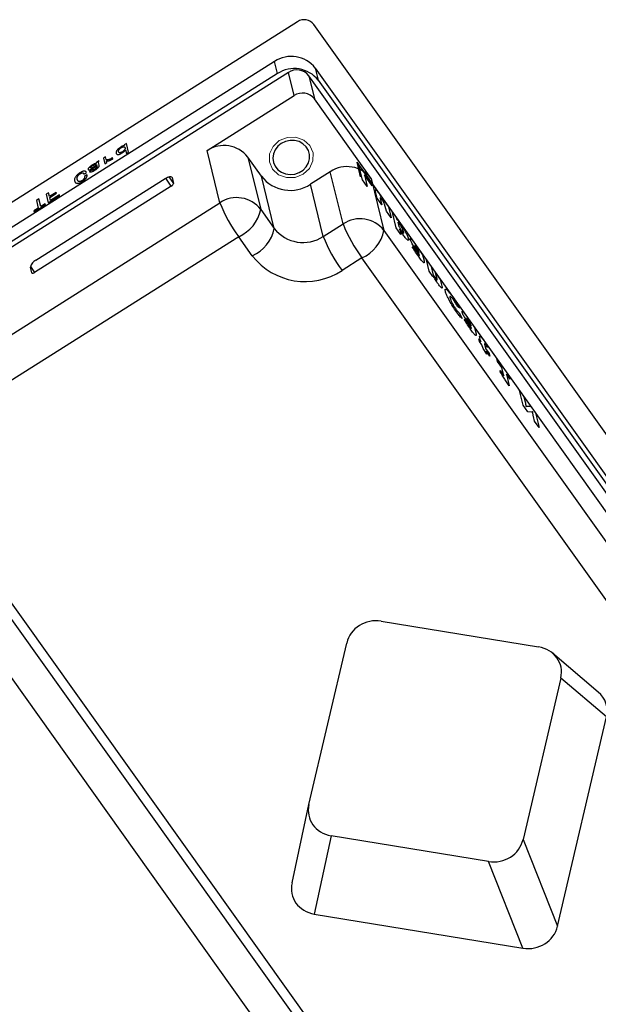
# Model space of a CAD drawing. Header units: millimetres. Extents: x 1648 to 1862, y 2200 to 2497.
# Tile 12 of 20: x 1786 to 1825, y 2345 to 2411. Entities that reach past the tile are written whole.
import ezdxf

# ---------------------------------------------------------------- set-up
doc = ezdxf.new("R2010")
doc.units = ezdxf.units.MM

msp = doc.modelspace()

# ---------------------------------------------------------------- linework, layer by layer
at = {"color": 0, "linetype": 'Continuous', "lineweight": 25}
for p, q in [((1805.1111, 2410.7184), (1756.1979, 2379.8381)), ((1853.3228, 2344.526), (1806.2114, 2410.5386)), ((1803.5576, 2408.0434), (1757.0315, 2378.6701)), ((1803.7599, 2407.2232), (1803.5576, 2408.0434)), ((1806.3083, 2407.5938), (1850.4618, 2345.7258)), ((1806.3083, 2407.5938), (1806.5106, 2406.7736)), ((1803.7599, 2407.2232), (1760.0396, 2379.6213)), ((1804.4925, 2407.3032), (1760.2278, 2379.3575)), ((1804.8777, 2405.7409), (1804.4925, 2407.3032)), ((1850.7057, 2344.2515), (1805.8678, 2407.0784)), ((1805.8678, 2407.0784), (1806.253, 2405.5162)), ((1806.5106, 2406.7736), (1850.6641, 2344.9056)), ((1799.0148, 2402.0395), (1804.8777, 2405.7409)), ((1810.0714, 2400.1658), (1806.253, 2405.5162)), ((1799.8809, 2398.5268), (1799.0148, 2402.0395)), ((1802.6798, 2400.3089), (1801.7655, 2401.59)), ((1801.7655, 2401.59), (1802.6316, 2398.0772)), ((1796.4397, 2400.2686), (1796.7524, 2399.8304)), ((1796.6562, 2400.221), (1796.6235, 2400.2667)), ((1796.6562, 2400.221), (1796.7524, 2399.8304)), ((1803.5458, 2396.7961), (1802.6798, 2400.3089)), ((1807.3207, 2400.6154), (1805.9806, 2399.7694)), ((1808.1868, 2397.1027), (1807.3207, 2400.6154)), ((1796.6042, 2399.6466), (1787.3911, 2393.8301)), ((1787.4787, 2394.6526), (1796.1892, 2400.1519)), ((1796.6042, 2399.6466), (1796.2271, 2400.1749)), ((1806.8467, 2396.2566), (1805.9806, 2399.7694)), ((1810.0714, 2400.1658), (1810.9375, 2396.6531)), ((1779.6121, 2385.7305), (1799.8809, 2398.5268)), ((1802.6316, 2398.0772), (1803.5458, 2396.7961)), ((1806.8467, 2396.2566), (1808.1868, 2397.1027)), ((1801.149, 2396.2385), (1780.8803, 2383.4423)), ((1802.0633, 2394.9575), (1801.149, 2396.2385)), ((1810.9375, 2396.6531), (1847.2271, 2345.8039)), ((1787.1059, 2394.2297), (1787.3911, 2393.8301)), ((1809.4549, 2394.8144), (1808.1149, 2393.9684)), ((1845.359, 2344.5055), (1809.4549, 2394.8144)), ((1787.2043, 2393.8024), (1787.108, 2394.193)), ((1817.5844, 2327.0753), (1781.7166, 2377.3334)), ((1782.1408, 2375.6127), (1817.104, 2326.6223)), ((1817.2154, 2322.5501), (1780.6583, 2373.7741)), ((1810.7582, 2370.3408), (1821.3614, 2368.6078)), ((1805.8818, 2357.987), (1808.4253, 2368.868)), ((1825.3888, 2365.5682), (1822.3086, 2368.1796)), ((1822.8594, 2366.5087), (1820.316, 2355.6278)), ((1825.9397, 2363.8973), (1822.8594, 2366.5087)), ((1822.6417, 2349.7886), (1825.9397, 2363.8973)), ((1804.7455, 2352.7136), (1805.8818, 2357.987)), ((1807.3798, 2355.8879), (1806.2435, 2350.6146)), ((1817.983, 2354.1549), (1807.3798, 2355.8879)), ((1820.316, 2355.6278), (1822.6417, 2349.7886)), ((1820.3087, 2348.3157), (1817.983, 2354.1549)), ((1806.2435, 2350.6146), (1820.3087, 2348.3157))]:
    msp.add_line(p, q, dxfattribs=at)
at = {"color": 0, "linetype": 'Continuous'}
for q in [(1826.3092, 2377.1369), (1809.3403, 2400.2747)]:
    msp.add_line((1809.0996, 2401.2511), q, dxfattribs=at)
at = {"color": 0, "linetype": 'Continuous', "lineweight": 18, "flags": 128}
msp.add_lwpolyline([(1803.4335, 2400.7848), (1803.2205, 2401.2777), (1803.2311, 2401.8164), (1803.4638, 2402.3187), (1803.8832, 2402.7083), (1804.4254, 2402.9258), (1805.0078, 2402.9381), (1805.5419, 2402.7433), (1805.9462, 2402.3711), (1806.1593, 2401.8782), (1806.1487, 2401.3395), (1805.916, 2400.8372), (1805.4966, 2400.4476), (1804.9544, 2400.2301), (1804.3719, 2400.2178), (1803.8379, 2400.4126), (1803.4335, 2400.7848)], dxfattribs=at)
at = {"color": 0, "linetype": 'Continuous', "flags": 128}
for points in [[(1793.5836, 2402.5183), (1793.4366, 2402.4255), (1793.4366, 2402.4255), (1793.4493, 2402.3741), (1793.4493, 2402.3741), (1793.4229, 2402.374), (1793.3949, 2402.3704), (1793.366, 2402.3639), (1793.3355, 2402.3537), (1793.3033, 2402.3403), (1793.2687, 2402.3235), (1793.2316, 2402.303), (1793.1925, 2402.2793), (1793.1925, 2402.2793), (1793.1568, 2402.2559), (1793.1225, 2402.2316), (1793.0903, 2402.2067), (1793.0595, 2402.181), (1793.0308, 2402.1547), (1793.0037, 2402.1279), (1792.9785, 2402.1003), (1792.9549, 2402.072), (1792.934, 2402.0435), (1792.9169, 2402.0157), (1792.9033, 2401.9882), (1792.893, 2401.961), (1792.8866, 2401.9346), (1792.8839, 2401.9086), (1792.8845, 2401.8831), (1792.8888, 2401.8579), (1792.8888, 2401.8579), (1792.8964, 2401.8349), (1792.9069, 2401.8154), (1792.92, 2401.7993), (1792.936, 2401.7867), (1792.9551, 2401.7779), (1792.9769, 2401.7725), (1793.0013, 2401.7704), (1793.0289, 2401.7721), (1793.0582, 2401.7768), (1793.0885, 2401.7839), (1793.1199, 2401.7934), (1793.1521, 2401.8054), (1793.1856, 2401.8201), (1793.2198, 2401.837), (1793.2552, 2401.8565), (1793.2913, 2401.8785), (1793.2913, 2401.8785), (1793.33, 2401.904), (1793.3658, 2401.9299), (1793.398, 2401.9559), (1793.4271, 2401.9821), (1793.4535, 2402.0087), (1793.4773, 2402.0359), (1793.4993, 2402.0643), (1793.5186, 2402.0932), (1793.5186, 2402.0932), (1793.5811, 2401.8397), (1793.5811, 2401.8397), (1793.728, 2401.9324), (1793.728, 2401.9324), (1793.5836, 2402.5183)], [(1793.4839, 2402.2337), (1793.4868, 2402.2171), (1793.4877, 2402.2004), (1793.4863, 2402.1832), (1793.4828, 2402.1656), (1793.4771, 2402.1477), (1793.4691, 2402.1293), (1793.4592, 2402.1107), (1793.447, 2402.0915), (1793.4331, 2402.0725), (1793.4181, 2402.0543), (1793.402, 2402.0366), (1793.3848, 2402.0196), (1793.3668, 2402.0035), (1793.3474, 2401.9879), (1793.3271, 2401.9731), (1793.3055, 2401.9587), (1793.3055, 2401.9587), (1793.2787, 2401.9425), (1793.2532, 2401.9285), (1793.2294, 2401.9168), (1793.2069, 2401.9073), (1793.1857, 2401.9), (1793.1661, 2401.8952), (1793.1479, 2401.8925), (1793.131, 2401.8921), (1793.1155, 2401.8937), (1793.1018, 2401.8974), (1793.0894, 2401.9029), (1793.0787, 2401.9105), (1793.0694, 2401.9201), (1793.0616, 2401.9314), (1793.0552, 2401.9446), (1793.0505, 2401.96), (1793.0505, 2401.96), (1793.0474, 2401.9764), (1793.0464, 2401.9929), (1793.0473, 2402.0098), (1793.0501, 2402.0266), (1793.0547, 2402.0436), (1793.0614, 2402.0609), (1793.0701, 2402.0782), (1793.0808, 2402.096), (1793.0934, 2402.1136), (1793.1079, 2402.1313), (1793.1244, 2402.1487), (1793.143, 2402.1664), (1793.1635, 2402.1839), (1793.186, 2402.2013), (1793.2106, 2402.2188), (1793.2371, 2402.2362), (1793.2371, 2402.2362), (1793.259, 2402.2494), (1793.2801, 2402.2607), (1793.3009, 2402.2706), (1793.3209, 2402.2787), (1793.3407, 2402.2853), (1793.3599, 2402.2904), (1793.3786, 2402.2937), (1793.3967, 2402.2954), (1793.4137, 2402.2952), (1793.4288, 2402.2928), (1793.4425, 2402.2884), (1793.4542, 2402.2817), (1793.4642, 2402.273), (1793.4726, 2402.262), (1793.4789, 2402.2488), (1793.4839, 2402.2337)], [(1792.6474, 2401.563), (1792.6136, 2401.5394), (1792.5811, 2401.5181), (1792.5494, 2401.4987), (1792.5188, 2401.4814), (1792.4895, 2401.4662), (1792.4613, 2401.4532), (1792.4338, 2401.4422), (1792.4076, 2401.4335), (1792.3823, 2401.4267), (1792.3574, 2401.4217), (1792.3333, 2401.4187), (1792.3097, 2401.4175), (1792.2865, 2401.4183), (1792.2641, 2401.4212), (1792.2422, 2401.4258), (1792.2211, 2401.4324), (1792.2211, 2401.4324), (1792.173, 2401.6277), (1792.173, 2401.6277), (1792.026, 2401.5349), (1792.026, 2401.5349), (1792.1206, 2401.1512), (1792.1206, 2401.1512), (1792.2676, 2401.244), (1792.2676, 2401.244), (1792.2431, 2401.3434), (1792.2431, 2401.3434), (1792.2635, 2401.341), (1792.2845, 2401.3399), (1792.3064, 2401.3405), (1792.3291, 2401.3427), (1792.3527, 2401.3466), (1792.3771, 2401.3519), (1792.4024, 2401.3589), (1792.4283, 2401.3674), (1792.4552, 2401.3772), (1792.4828, 2401.3887), (1792.5111, 2401.4014), (1792.5403, 2401.4158), (1792.5707, 2401.4317), (1792.6016, 2401.4489), (1792.6332, 2401.4674), (1792.666, 2401.4876), (1792.666, 2401.4876), (1792.6474, 2401.563)], [(1791.7395, 2401.354), (1791.5632, 2401.2427), (1791.5632, 2401.2427), (1791.5524, 2401.2265), (1791.5458, 2401.21), (1791.5436, 2401.1933), (1791.5456, 2401.1762), (1791.5456, 2401.1762), (1791.5152, 2401.1718), (1791.4828, 2401.1643), (1791.4478, 2401.1531), (1791.4106, 2401.1385), (1791.3718, 2401.1209), (1791.3327, 2401.1012), (1791.2931, 2401.0791), (1791.2529, 2401.0548), (1791.2529, 2401.0548), (1791.2242, 2401.0362), (1791.1967, 2401.0173), (1791.1708, 2400.9986), (1791.1463, 2400.9795), (1791.123, 2400.9604), (1791.1011, 2400.941), (1791.0804, 2400.9217), (1791.0613, 2400.9021), (1791.044, 2400.8829), (1791.0297, 2400.8646), (1791.018, 2400.847), (1791.0088, 2400.8304), (1791.0027, 2400.8147), (1790.9991, 2400.7998), (1790.9982, 2400.7856), (1790.9999, 2400.7723), (1790.9999, 2400.7723), (1791.0041, 2400.7604), (1791.0105, 2400.7509), (1791.019, 2400.7432), (1791.0296, 2400.7375), (1791.0423, 2400.7341), (1791.0574, 2400.7329), (1791.0745, 2400.7336), (1791.0936, 2400.7365), (1791.115, 2400.7415), (1791.139, 2400.7488), (1791.165, 2400.7582), (1791.1936, 2400.7698), (1791.2247, 2400.784), (1791.2578, 2400.8001), (1791.2935, 2400.8185), (1791.3315, 2400.8391), (1791.3315, 2400.8391), (1791.3822, 2400.8669), (1791.4298, 2400.8922), (1791.4744, 2400.9153), (1791.5159, 2400.9357), (1791.5345, 2400.9444), (1791.551, 2400.9515), (1791.5648, 2400.9567), (1791.5766, 2400.9601), (1791.5858, 2400.962), (1791.5928, 2400.962), (1791.5975, 2400.9605), (1791.5997, 2400.957), (1791.5997, 2400.957), (1791.6, 2400.9453), (1791.5966, 2400.9312), (1791.5888, 2400.9144), (1791.5769, 2400.8951), (1791.5685, 2400.8842), (1791.5576, 2400.8725), (1791.5443, 2400.86), (1791.5282, 2400.8464), (1791.5097, 2400.8322), (1791.4886, 2400.817), (1791.4648, 2400.801), (1791.4385, 2400.784), (1791.4385, 2400.784), (1791.3972, 2400.759), (1791.3614, 2400.7397), (1791.3311, 2400.7262), (1791.3063, 2400.7184), (1791.2854, 2400.7149), (1791.2677, 2400.7153), (1791.2527, 2400.719), (1791.2405, 2400.7262), (1791.2405, 2400.7262), (1791.0789, 2400.6242), (1791.0789, 2400.6242), (1791.0871, 2400.614), (1791.0975, 2400.6059), (1791.11, 2400.6), (1791.125, 2400.5964), (1791.142, 2400.595), (1791.1616, 2400.5959), (1791.1832, 2400.599), (1791.2071, 2400.6042), (1791.2326, 2400.6116), (1791.2598, 2400.6211), (1791.2884, 2400.6326), (1791.3187, 2400.6464), (1791.3503, 2400.6623), (1791.3833, 2400.6802), (1791.4177, 2400.7001), (1791.4537, 2400.7223), (1791.4537, 2400.7223), (1791.4928, 2400.7475), (1791.5289, 2400.7722), (1791.5625, 2400.7965), (1791.5931, 2400.8201), (1791.6208, 2400.8432), (1791.646, 2400.866), (1791.6682, 2400.8881), (1791.6877, 2400.9096), (1791.7046, 2400.9307), (1791.7185, 2400.9507), (1791.7297, 2400.9703), (1791.7383, 2400.989), (1791.7439, 2401.007), (1791.7469, 2401.0241), (1791.7472, 2401.0407), (1791.7449, 2401.0566), (1791.7449, 2401.0566), (1791.6985, 2401.245), (1791.6985, 2401.245), (1791.6968, 2401.2555), (1791.6971, 2401.2669), (1791.6995, 2401.2791), (1791.7039, 2401.292), (1791.7179, 2401.3206), (1791.7395, 2401.354)], [(1791.565, 2401.0974), (1791.5819, 2401.0289), (1791.5819, 2401.0289), (1791.5371, 2401.0081), (1791.4946, 2400.9877), (1791.4703, 2400.9754), (1791.4388, 2400.9588), (1791.4008, 2400.9384), (1791.3556, 2400.9137), (1791.3556, 2400.9137), (1791.3287, 2400.899), (1791.3043, 2400.886), (1791.2821, 2400.875), (1791.2624, 2400.8657), (1791.245, 2400.8584), (1791.2297, 2400.8529), (1791.2171, 2400.8493), (1791.2066, 2400.8473), (1791.1899, 2400.8472), (1791.1769, 2400.8503), (1791.1682, 2400.8573), (1791.1632, 2400.8675), (1791.1632, 2400.8675), (1791.163, 2400.8788), (1791.1666, 2400.8919), (1791.1751, 2400.9073), (1791.1875, 2400.9245), (1791.2044, 2400.9429), (1791.2258, 2400.962), (1791.252, 2400.9818), (1791.2828, 2401.0024), (1791.2828, 2401.0024), (1791.3168, 2401.0227), (1791.3527, 2401.0415), (1791.3908, 2401.0594), (1791.4304, 2401.0758), (1791.4693, 2401.0889), (1791.5048, 2401.0969), (1791.5365, 2401.0996), (1791.565, 2401.0974)], [(1809.2523, 2401.0366), (1810.0954, 2399.8553), (1810.0954, 2399.8553), (1810.1433, 2399.6612), (1810.1433, 2399.6612), (1809.6179, 2400.3974), (1809.6179, 2400.3974), (1809.8108, 2399.615), (1809.8108, 2399.615), (1809.4931, 2400.0602), (1809.4931, 2400.0602), (1809.2523, 2401.0366)], [(1790.8859, 2400.5459), (1790.8746, 2400.575), (1790.8609, 2400.6), (1790.8446, 2400.6204), (1790.8253, 2400.6362), (1790.8038, 2400.6481), (1790.7794, 2400.6554), (1790.7523, 2400.6582), (1790.7227, 2400.6567), (1790.6913, 2400.6517), (1790.6589, 2400.6441), (1790.6255, 2400.6339), (1790.5912, 2400.6212), (1790.556, 2400.6059), (1790.5199, 2400.588), (1790.4828, 2400.5675), (1790.4447, 2400.5445), (1790.4447, 2400.5445), (1790.4017, 2400.5162), (1790.3609, 2400.4868), (1790.3222, 2400.4563), (1790.2853, 2400.4246), (1790.2509, 2400.3921), (1790.2183, 2400.3582), (1790.1882, 2400.3235), (1790.16, 2400.2876), (1790.135, 2400.2511), (1790.1147, 2400.2147), (1790.0989, 2400.1781), (1790.0878, 2400.1415), (1790.0811, 2400.105), (1790.0788, 2400.0682), (1790.081, 2400.0313), (1790.0879, 2399.9946), (1790.0879, 2399.9946), (1790.0994, 2399.9568), (1790.1141, 2399.924), (1790.132, 2399.8962), (1790.1527, 2399.8732), (1790.1769, 2399.8553), (1790.2043, 2399.8424), (1790.2346, 2399.8343), (1790.2684, 2399.8314), (1790.3042, 2399.8326), (1790.3419, 2399.8379), (1790.3809, 2399.847), (1790.4214, 2399.8597), (1790.4638, 2399.8765), (1790.5075, 2399.897), (1790.5531, 2399.9215), (1790.5999, 2399.9496), (1790.5999, 2399.9496), (1790.6391, 2399.9754), (1790.6763, 2400.002), (1790.7114, 2400.0293), (1790.7442, 2400.057), (1790.7751, 2400.0858), (1790.8035, 2400.115), (1790.83, 2400.145), (1790.8542, 2400.1756), (1790.8753, 2400.2061), (1790.8926, 2400.2357), (1790.9059, 2400.2647), (1790.9153, 2400.2928), (1790.9208, 2400.3202), (1790.9224, 2400.3467), (1790.9202, 2400.3724), (1790.914, 2400.3974), (1790.914, 2400.3974), (1790.7524, 2400.2954), (1790.7524, 2400.2954), (1790.7561, 2400.2766), (1790.7578, 2400.258), (1790.7577, 2400.2395), (1790.7559, 2400.2213), (1790.7518, 2400.2032), (1790.7462, 2400.1853), (1790.7383, 2400.1674), (1790.7288, 2400.1498), (1790.7174, 2400.1324), (1790.7041, 2400.1151), (1790.6888, 2400.098), (1790.6716, 2400.081), (1790.6525, 2400.0642), (1790.6314, 2400.0476), (1790.6087, 2400.0312), (1790.5838, 2400.0147), (1790.5838, 2400.0147), (1790.5551, 2399.9976), (1790.5272, 2399.9831), (1790.5005, 2399.9714), (1790.4748, 2399.9622), (1790.4502, 2399.9559), (1790.4266, 2399.9523), (1790.4042, 2399.9513), (1790.3827, 2399.9531), (1790.3626, 2399.9582), (1790.3441, 2399.9669), (1790.3269, 2399.9793), (1790.3115, 2399.9957), (1790.2977, 2400.0159), (1790.2855, 2400.0398), (1790.2749, 2400.0675), (1790.2659, 2400.0991), (1790.2659, 2400.0991), (1790.2597, 2400.1294), (1790.2562, 2400.1589), (1790.2554, 2400.1873), (1790.2574, 2400.215), (1790.2622, 2400.2416), (1790.2699, 2400.2676), (1790.2802, 2400.2924), (1790.2931, 2400.3163), (1790.3082, 2400.3393), (1790.3251, 2400.3615), (1790.3437, 2400.3831), (1790.3637, 2400.4038), (1790.3855, 2400.4239), (1790.409, 2400.4433), (1790.434, 2400.4617), (1790.4608, 2400.4795), (1790.4608, 2400.4795), (1790.4808, 2400.4915), (1790.5008, 2400.5021), (1790.5205, 2400.5113), (1790.54, 2400.5191), (1790.5595, 2400.5255), (1790.5787, 2400.5306), (1790.5976, 2400.534), (1790.6166, 2400.5363), (1790.6346, 2400.5361), (1790.6509, 2400.5323), (1790.6658, 2400.5253), (1790.6791, 2400.5148), (1790.691, 2400.5012), (1790.7012, 2400.4839), (1790.7098, 2400.4632), (1790.7169, 2400.4392), (1790.7169, 2400.4392), (1790.8859, 2400.5459)], [(1789.0613, 2399.0614), (1788.4589, 2398.6811), (1788.4589, 2398.6811), (1788.4116, 2398.873), (1788.4116, 2398.873), (1788.8671, 2399.1605), (1788.8671, 2399.1605), (1788.851, 2399.2256), (1788.851, 2399.2256), (1788.3955, 2398.938), (1788.3955, 2398.938), (1788.3305, 2399.2018), (1788.3305, 2399.2018), (1788.1615, 2399.0952), (1788.1615, 2399.0952), (1788.306, 2398.5093), (1788.306, 2398.5093), (1789.0774, 2398.9964), (1789.0774, 2398.9964), (1789.0613, 2399.0615)], [(1810.6091, 2399.1427), (1810.6628, 2399.066), (1810.7138, 2398.9904), (1810.7622, 2398.9158), (1810.8078, 2398.8425), (1810.8514, 2398.7697), (1810.8939, 2398.6963), (1810.935, 2398.6231), (1810.9749, 2398.5495), (1810.9749, 2398.5495), (1810.9822, 2398.5392), (1810.9822, 2398.5392), (1810.9777, 2398.6191), (1810.9777, 2398.6191), (1811.2365, 2398.2564), (1811.2365, 2398.2564), (1811.42, 2397.5123), (1811.42, 2397.5123), (1811.1022, 2397.9575), (1811.1022, 2397.9575), (1810.9846, 2398.4345), (1810.9846, 2398.4345), (1810.959, 2398.4826), (1810.9346, 2398.527), (1810.9106, 2398.5691), (1810.8874, 2398.6083), (1810.8639, 2398.6462), (1810.8392, 2398.6842), (1810.8134, 2398.7224), (1810.7862, 2398.7611), (1810.7862, 2398.7611), (1810.7567, 2398.8016), (1810.7321, 2398.833), (1810.7126, 2398.8548), (1810.6983, 2398.8669), (1810.6931, 2398.869), (1810.6891, 2398.8687), (1810.6864, 2398.8656), (1810.6852, 2398.8592), (1810.6851, 2398.8505), (1810.6864, 2398.8389), (1810.6892, 2398.8243), (1810.6931, 2398.8071), (1810.6931, 2398.8071), (1810.7971, 2398.385), (1810.7971, 2398.385), (1810.4794, 2398.8302), (1810.4794, 2398.8302), (1810.3684, 2399.2803), (1810.3684, 2399.2803), (1810.3607, 2399.3136), (1810.3562, 2399.3411), (1810.3545, 2399.3636), (1810.3555, 2399.381), (1810.3594, 2399.393), (1810.3664, 2399.3996), (1810.376, 2399.4013), (1810.3886, 2399.3974), (1810.4042, 2399.3882), (1810.4232, 2399.3723), (1810.4458, 2399.35), (1810.4716, 2399.3213), (1810.5009, 2399.2862), (1810.5335, 2399.245), (1810.5696, 2399.1971), (1810.6091, 2399.1428), (1810.6091, 2399.1428), (1810.6091, 2399.1427)], [(1788.0989, 2398.4538), (1787.805, 2398.2683), (1787.805, 2398.2683), (1787.6766, 2398.789), (1787.6766, 2398.789), (1787.5076, 2398.6823), (1787.5076, 2398.6823), (1787.636, 2398.1616), (1787.636, 2398.1616), (1787.3421, 2397.9761), (1787.3421, 2397.9761), (1787.3582, 2397.911), (1787.3582, 2397.911), (1788.1149, 2398.3887), (1788.1149, 2398.3887), (1788.0989, 2398.4538)], [(1812.0579, 2397.1131), (1812.0996, 2397.0533), (1812.1412, 2396.9918), (1812.1822, 2396.9289), (1812.2224, 2396.8649), (1812.2618, 2396.7999), (1812.3007, 2396.7336), (1812.3388, 2396.6662), (1812.3764, 2396.5975), (1812.4121, 2396.5294), (1812.4448, 2396.4639), (1812.4745, 2396.4008), (1812.5012, 2396.34), (1812.5249, 2396.2818), (1812.5456, 2396.2258), (1812.5635, 2396.1719), (1812.5781, 2396.1208), (1812.5781, 2396.1208), (1812.5862, 2396.0827), (1812.5905, 2396.0511), (1812.5911, 2396.0263), (1812.588, 2396.0081), (1812.5813, 2395.9965), (1812.5708, 2395.9915), (1812.5563, 2395.9937), (1812.5384, 2396.0022), (1812.5169, 2396.0174), (1812.492, 2396.0392), (1812.4642, 2396.0672), (1812.4331, 2396.1017), (1812.3987, 2396.1428), (1812.3612, 2396.19), (1812.3206, 2396.2436), (1812.2766, 2396.304), (1812.2766, 2396.304), (1812.24, 2396.3562), (1812.2033, 2396.4101), (1812.166, 2396.4666), (1812.1286, 2396.5247), (1812.0917, 2396.5837), (1812.0556, 2396.6428), (1812.0203, 2396.7021), (1811.9859, 2396.7615), (1811.9859, 2396.7615), (1812.0199, 2396.6429), (1812.0199, 2396.6429), (1812.0824, 2396.3894), (1812.0824, 2396.3894), (1811.7647, 2396.8346), (1811.7647, 2396.8346), (1811.5079, 2397.8761), (1811.5079, 2397.8761), (1811.7574, 2397.5265), (1811.7574, 2397.5265), (1811.8041, 2397.4038), (1811.8041, 2397.4038), (1811.8113, 2397.3938), (1811.8113, 2397.3938), (1811.837, 2397.373), (1811.8644, 2397.3477), (1811.8936, 2397.3179), (1811.9243, 2397.284), (1811.9564, 2397.2462), (1811.9895, 2397.2048), (1812.023, 2397.161), (1812.0576, 2397.1135), (1812.0576, 2397.1135), (1812.0579, 2397.1131)], [(1812.0276, 2397.0293), (1811.989, 2397.0825), (1811.952, 2397.1294), (1811.9156, 2397.1715), (1811.8807, 2397.2075), (1811.8807, 2397.2075), (1811.9521, 2396.9181), (1811.9521, 2396.9181), (1811.9767, 2396.8739), (1812.0007, 2396.832), (1812.0238, 2396.7927), (1812.0461, 2396.7558), (1812.0683, 2396.7203), (1812.0907, 2396.6859), (1812.113, 2396.6528), (1812.1356, 2396.6207), (1812.1356, 2396.6207), (1812.1562, 2396.5922), (1812.1754, 2396.5665), (1812.1927, 2396.5445), (1812.208, 2396.5264), (1812.222, 2396.5112), (1812.2339, 2396.4996), (1812.2445, 2396.4911), (1812.253, 2396.4864), (1812.2599, 2396.485), (1812.2649, 2396.4871), (1812.2684, 2396.4925), (1812.27, 2396.5014), (1812.2698, 2396.5138), (1812.2681, 2396.5294), (1812.2646, 2396.5484), (1812.2591, 2396.5712), (1812.2591, 2396.5712), (1812.2513, 2396.5994), (1812.2427, 2396.6273), (1812.2327, 2396.6561), (1812.2218, 2396.6849), (1812.2098, 2396.7139), (1812.1968, 2396.7432), (1812.1826, 2396.7729), (1812.1673, 2396.8028), (1812.1513, 2396.8325), (1812.1347, 2396.8622), (1812.118, 2396.891), (1812.1008, 2396.9194), (1812.083, 2396.9478), (1812.065, 2396.9752), (1812.0464, 2397.0027), (1812.0275, 2397.0295), (1812.0275, 2397.0295), (1812.0276, 2397.0293)], [(1812.9504, 2395.8629), (1812.9935, 2395.8013), (1813.0357, 2395.7388), (1813.0774, 2395.6752), (1813.118, 2395.611), (1813.158, 2395.546), (1813.1971, 2395.4808), (1813.2357, 2395.4151), (1813.2732, 2395.3494), (1813.2732, 2395.3494), (1813.2806, 2395.339), (1813.2806, 2395.339), (1813.2837, 2395.3878), (1813.2837, 2395.3878), (1813.5425, 2395.0252), (1813.5425, 2395.0252), (1813.6463, 2394.6043), (1813.6463, 2394.6043), (1813.6544, 2394.5657), (1813.6587, 2394.5343), (1813.6592, 2394.51), (1813.6559, 2394.493), (1813.6484, 2394.4836), (1813.6367, 2394.4819), (1813.6212, 2394.4875), (1813.6017, 2394.5005), (1813.5782, 2394.5209), (1813.5513, 2394.5477), (1813.5208, 2394.5811), (1813.4868, 2394.6213), (1813.4493, 2394.6681), (1813.408, 2394.7219), (1813.3634, 2394.782), (1813.315, 2394.8491), (1813.315, 2394.8491), (1813.254, 2394.9357), (1813.1936, 2395.0236), (1813.1343, 2395.1122), (1813.0757, 2395.2016), (1813.0181, 2395.2914), (1812.961, 2395.3821), (1812.9046, 2395.4732), (1812.849, 2395.5648), (1812.849, 2395.5648), (1812.9223, 2395.5608), (1812.9223, 2395.5608), (1812.9625, 2395.4948), (1813.0018, 2395.4311), (1813.0392, 2395.3716), (1813.0756, 2395.3145), (1813.1105, 2395.261), (1813.1444, 2395.21), (1813.1765, 2395.1631), (1813.2076, 2395.1186), (1813.2076, 2395.1186), (1813.2442, 2395.0684), (1813.2749, 2395.0284), (1813.2996, 2394.999), (1813.3182, 2394.98), (1813.3314, 2394.9703), (1813.34, 2394.9689), (1813.3438, 2394.9758), (1813.3428, 2394.9913), (1813.3428, 2394.9913), (1813.2683, 2395.0999), (1813.1988, 2395.2022), (1813.1342, 2395.2987), (1813.0743, 2395.3896), (1813.0191, 2395.4748), (1812.969, 2395.5535), (1812.9235, 2395.6268), (1812.8828, 2395.6943), (1812.8464, 2395.7566), (1812.8142, 2395.8142), (1812.786, 2395.8671), (1812.7616, 2395.9158), (1812.741, 2395.9601), (1812.7245, 2395.9997), (1812.7119, 2396.0349), (1812.7033, 2396.0656), (1812.7033, 2396.0656), (1812.6994, 2396.0855), (1812.6981, 2396.1012), (1812.6994, 2396.1128), (1812.7035, 2396.1199), (1812.7102, 2396.1228), (1812.7195, 2396.1216), (1812.7313, 2396.1161), (1812.746, 2396.1062), (1812.7631, 2396.092), (1812.7825, 2396.0733), (1812.8045, 2396.0497), (1812.8288, 2396.0217), (1812.8557, 2395.9887), (1812.8849, 2395.9513), (1812.9163, 2395.9096), (1812.9504, 2395.8629)], [(1813.1079, 2395.5232), (1813.0836, 2395.5567), (1813.0624, 2395.5844), (1813.0444, 2395.6065), (1813.0295, 2395.6228), (1813.0186, 2395.6325), (1813.0117, 2395.6351), (1813.0091, 2395.6304), (1813.0106, 2395.6186), (1813.0106, 2395.6186), (1813.0135, 2395.6083), (1813.0181, 2395.5958), (1813.0246, 2395.581), (1813.033, 2395.5635), (1813.0434, 2395.5435), (1813.0557, 2395.5211), (1813.0699, 2395.4962), (1813.0859, 2395.4688), (1813.1045, 2395.4382), (1813.1256, 2395.4044), (1813.1494, 2395.367), (1813.1761, 2395.3258), (1813.2053, 2395.2816), (1813.2372, 2395.2337), (1813.272, 2395.1822), (1813.3092, 2395.1275), (1813.3092, 2395.1275), (1813.2808, 2395.2433), (1813.2808, 2395.2433), (1813.2597, 2395.2813), (1813.2391, 2395.3174), (1813.2183, 2395.3532), (1813.1978, 2395.3872), (1813.1767, 2395.4211), (1813.1548, 2395.4548), (1813.1317, 2395.4892), (1813.1078, 2395.5233), (1813.1078, 2395.5233), (1813.1079, 2395.5232)], [(1813.7971, 2394.6684), (1814.1149, 2394.2232), (1814.1149, 2394.2232), (1814.2347, 2393.7372), (1814.2347, 2393.7372), (1814.2615, 2393.69), (1814.2871, 2393.6455), (1814.3114, 2393.6042), (1814.3345, 2393.5657), (1814.3576, 2393.5286), (1814.382, 2393.491), (1814.4072, 2393.4535), (1814.4335, 2393.4161), (1814.4335, 2393.4161), (1814.4624, 2393.3763), (1814.4862, 2393.3463), (1814.5051, 2393.3254), (1814.5191, 2393.3139), (1814.5243, 2393.3117), (1814.5281, 2393.3124), (1814.5305, 2393.3161), (1814.5317, 2393.3223), (1814.5318, 2393.3308), (1814.5302, 2393.3428), (1814.5276, 2393.3572), (1814.5237, 2393.3742), (1814.5237, 2393.3742), (1814.4199, 2393.7958), (1814.4199, 2393.7958), (1814.7377, 2393.3506), (1814.7377, 2393.3506), (1814.8487, 2392.9004), (1814.8487, 2392.9004), (1814.8558, 2392.868), (1814.8606, 2392.84), (1814.8624, 2392.8175), (1814.8613, 2392.8003), (1814.8573, 2392.7883), (1814.8504, 2392.7817), (1814.8408, 2392.78), (1814.8282, 2392.7838), (1814.8126, 2392.7931), (1814.7936, 2392.8089), (1814.771, 2392.8313), (1814.7452, 2392.8598), (1814.7159, 2392.895), (1814.6833, 2392.9363), (1814.6472, 2392.9842), (1814.6077, 2393.0385), (1814.6077, 2393.0385), (1814.5555, 2393.1134), (1814.5052, 2393.1881), (1814.4569, 2393.2625), (1814.4105, 2393.3369), (1814.366, 2393.4105), (1814.3237, 2393.4823), (1814.2828, 2393.5534), (1814.244, 2393.6228), (1814.244, 2393.6228), (1814.237, 2393.6324), (1814.237, 2393.6324), (1814.2409, 2393.5596), (1814.2409, 2393.5596), (1813.9806, 2393.9243), (1813.9806, 2393.9243), (1813.7971, 2394.6684)], [(1815.5753, 2392.1841), (1815.6413, 2392.0901), (1815.7053, 2391.9959), (1815.7679, 2391.9008), (1815.8283, 2391.8057), (1815.8873, 2391.7097), (1815.9442, 2391.6136), (1815.9996, 2391.5165), (1816.053, 2391.4195), (1816.053, 2391.4195), (1815.9178, 2391.5141), (1815.9178, 2391.5141), (1815.8884, 2391.5671), (1815.8573, 2391.6211), (1815.8243, 2391.6769), (1815.7898, 2391.7337), (1815.7537, 2391.7912), (1815.7166, 2391.8482), (1815.6781, 2391.9053), (1815.6382, 2391.9625), (1815.6382, 2391.9625), (1815.6032, 2392.0106), (1815.5708, 2392.0536), (1815.5407, 2392.0917), (1815.5134, 2392.1243), (1815.4885, 2392.1522), (1815.466, 2392.1749), (1815.4459, 2392.1928), (1815.4286, 2392.2052), (1815.4138, 2392.2126), (1815.4022, 2392.2142), (1815.3938, 2392.21), (1815.3882, 2392.2006), (1815.386, 2392.1853), (1815.3867, 2392.1643), (1815.3902, 2392.1381), (1815.3971, 2392.1059), (1815.3971, 2392.1059), (1815.4075, 2392.0692), (1815.4204, 2392.0303), (1815.4354, 2391.9896), (1815.4525, 2391.9473), (1815.4721, 2391.9029), (1815.4938, 2391.8567), (1815.5177, 2391.8088), (1815.5437, 2391.7593), (1815.5712, 2391.7089), (1815.5998, 2391.6586), (1815.6291, 2391.6089), (1815.6592, 2391.5597), (1815.6899, 2391.5109), (1815.7217, 2391.4624), (1815.7542, 2391.4144), (1815.7874, 2391.367), (1815.7874, 2391.367), (1815.8218, 2391.3197), (1815.8539, 2391.2773), (1815.8834, 2391.2401), (1815.9104, 2391.2081), (1815.9356, 2391.18), (1815.9596, 2391.1544), (1815.9825, 2391.1315), (1816.0039, 2391.1118), (1816.0039, 2391.1118), (1816.2114, 2390.7239), (1816.2114, 2390.7239), (1816.1806, 2390.7502), (1816.1449, 2390.7848), (1816.1048, 2390.8267), (1816.0596, 2390.8773), (1816.0097, 2390.9366), (1815.9553, 2391.0049), (1815.8961, 2391.0831), (1815.8322, 2391.1707), (1815.8322, 2391.1707), (1815.7669, 2391.2639), (1815.7034, 2391.3572), (1815.6414, 2391.451), (1815.5809, 2391.5453), (1815.5221, 2391.6401), (1815.4652, 2391.7349), (1815.4096, 2391.8304), (1815.3557, 2391.9262), (1815.3048, 2392.0203), (1815.2586, 2392.1099), (1815.2171, 2392.195), (1815.18, 2392.2761), (1815.1474, 2392.3534), (1815.1195, 2392.426), (1815.0961, 2392.4946), (1815.0773, 2392.5589), (1815.0773, 2392.5589), (1815.067, 2392.6117), (1815.0632, 2392.653), (1815.0653, 2392.6838), (1815.0737, 2392.7031), (1815.0881, 2392.7119), (1815.1087, 2392.7094), (1815.1356, 2392.6958), (1815.1685, 2392.6715), (1815.2062, 2392.6379), (1815.2477, 2392.5965), (1815.2932, 2392.5469), (1815.3422, 2392.4899), (1815.3948, 2392.4253), (1815.4512, 2392.3527), (1815.5113, 2392.2724), (1815.5752, 2392.1842), (1815.5752, 2392.1842), (1815.5753, 2392.184)], [(1816.4516, 2390.957), (1816.4946, 2390.8954), (1816.5369, 2390.833), (1816.5786, 2390.7693), (1816.6192, 2390.7052), (1816.6591, 2390.6402), (1816.6983, 2390.5749), (1816.7369, 2390.5093), (1816.7744, 2390.4435), (1816.7744, 2390.4435), (1816.7818, 2390.4331), (1816.7818, 2390.4331), (1816.7849, 2390.482), (1816.7849, 2390.482), (1817.0437, 2390.1193), (1817.0437, 2390.1193), (1817.1475, 2389.6985), (1817.1475, 2389.6985), (1817.1556, 2389.6598), (1817.1599, 2389.6284), (1817.1604, 2389.6041), (1817.157, 2389.5871), (1817.1495, 2389.5778), (1817.1379, 2389.5761), (1817.1224, 2389.5816), (1817.1028, 2389.5947), (1817.0794, 2389.615), (1817.0525, 2389.6419), (1817.022, 2389.6753), (1816.988, 2389.7154), (1816.9505, 2389.7623), (1816.9092, 2389.816), (1816.8646, 2389.8762), (1816.8162, 2389.9432), (1816.8162, 2389.9432), (1816.7552, 2390.0299), (1816.6948, 2390.1178), (1816.6355, 2390.2063), (1816.5769, 2390.2957), (1816.5193, 2390.3856), (1816.4622, 2390.4763), (1816.4058, 2390.5674), (1816.3502, 2390.659), (1816.3502, 2390.659), (1816.4235, 2390.6549), (1816.4235, 2390.6549), (1816.4637, 2390.5889), (1816.5029, 2390.5253), (1816.5403, 2390.4657), (1816.5768, 2390.4087), (1816.6117, 2390.3552), (1816.6456, 2390.3041), (1816.6777, 2390.2572), (1816.7088, 2390.2127), (1816.7088, 2390.2127), (1816.7454, 2390.1625), (1816.7761, 2390.1225), (1816.8007, 2390.0931), (1816.8194, 2390.0741), (1816.8326, 2390.0645), (1816.8412, 2390.063), (1816.845, 2390.07), (1816.8439, 2390.0855), (1816.8439, 2390.0855), (1816.7695, 2390.194), (1816.7, 2390.2964), (1816.6354, 2390.3929), (1816.5755, 2390.4837), (1816.5202, 2390.5689), (1816.4702, 2390.6477), (1816.4247, 2390.721), (1816.384, 2390.7884), (1816.3476, 2390.8508), (1816.3153, 2390.9084), (1816.2872, 2390.9613), (1816.2628, 2391.0099), (1816.2422, 2391.0543), (1816.2257, 2391.0939), (1816.2131, 2391.1291), (1816.2045, 2391.1597), (1816.2045, 2391.1597), (1816.2006, 2391.1797), (1816.1993, 2391.1954), (1816.2006, 2391.2069), (1816.2047, 2391.2141), (1816.2114, 2391.217), (1816.2206, 2391.2158), (1816.2325, 2391.2103), (1816.2471, 2391.2003), (1816.2643, 2391.1861), (1816.2837, 2391.1674), (1816.3057, 2391.1439), (1816.33, 2391.1158), (1816.3568, 2391.0829), (1816.386, 2391.0455), (1816.4175, 2391.0038), (1816.4516, 2390.957)], [(1816.609, 2390.6174), (1816.5847, 2390.6508), (1816.5636, 2390.6785), (1816.5456, 2390.7006), (1816.5307, 2390.717), (1816.5197, 2390.7266), (1816.5129, 2390.7292), (1816.5103, 2390.7245), (1816.5118, 2390.7127), (1816.5118, 2390.7127), (1816.5147, 2390.7025), (1816.5193, 2390.69), (1816.5257, 2390.6751), (1816.5342, 2390.6577), (1816.5446, 2390.6377), (1816.5568, 2390.6153), (1816.5711, 2390.5903), (1816.5871, 2390.563), (1816.6057, 2390.5323), (1816.6268, 2390.4985), (1816.6506, 2390.4611), (1816.6773, 2390.42), (1816.7064, 2390.3758), (1816.7384, 2390.3279), (1816.7731, 2390.2763), (1816.8104, 2390.2216), (1816.8104, 2390.2216), (1816.782, 2390.3374), (1816.782, 2390.3374), (1816.7609, 2390.3754), (1816.7403, 2390.4116), (1816.7194, 2390.4473), (1816.699, 2390.4813), (1816.6779, 2390.5153), (1816.656, 2390.549), (1816.6329, 2390.5834), (1816.609, 2390.6175), (1816.609, 2390.6175), (1816.609, 2390.6174)], [(1817.6885, 2389.2239), (1817.7266, 2389.17), (1817.7625, 2389.1184), (1817.7958, 2389.07), (1817.827, 2389.0238), (1817.8557, 2388.9807), (1817.8826, 2388.94), (1817.9071, 2388.9026), (1817.9296, 2388.8682), (1817.9296, 2388.8682), (1817.9201, 2388.7719), (1817.9201, 2388.7719), (1817.8735, 2388.8427), (1817.8222, 2388.9175), (1817.8222, 2388.9175), (1817.7949, 2388.9548), (1817.7712, 2388.9849), (1817.7511, 2389.0076), (1817.7345, 2389.0232), (1817.7226, 2389.0299), (1817.7161, 2389.026), (1817.7151, 2389.0117), (1817.7194, 2388.9873), (1817.7194, 2388.9873), (1817.7883, 2388.7079), (1817.7883, 2388.7079), (1818.0319, 2388.3666), (1818.0319, 2388.3666), (1818.0768, 2388.1847), (1818.0768, 2388.1847), (1817.8332, 2388.5261), (1817.8332, 2388.5261), (1817.882, 2388.3281), (1817.882, 2388.3281), (1817.6178, 2388.6982), (1817.6178, 2388.6982), (1817.5333, 2388.9463), (1817.5333, 2388.9463), (1817.3732, 2389.1766), (1817.3732, 2389.1766), (1817.3306, 2389.3492), (1817.3306, 2389.3492), (1817.4706, 2389.1531), (1817.4706, 2389.1531), (1817.4011, 2389.4351), (1817.4011, 2389.4351), (1817.3938, 2389.4666), (1817.39, 2389.492), (1817.3894, 2389.5118), (1817.3916, 2389.5266), (1817.3971, 2389.5356), (1817.4059, 2389.539), (1817.4176, 2389.5372), (1817.4325, 2389.5298), (1817.4508, 2389.5163), (1817.4731, 2389.4955), (1817.4992, 2389.468), (1817.5293, 2389.4332), (1817.5632, 2389.3915), (1817.601, 2389.3427), (1817.6426, 2389.287), (1817.6882, 2389.2242), (1817.6882, 2389.2242), (1817.6885, 2389.2239)], [(1818.5431, 2388.0176), (1819.3917, 2386.8286), (1819.3917, 2386.8286), (1819.439, 2386.6368), (1819.439, 2386.6368), (1819.1954, 2386.9782), (1819.1954, 2386.9782), (1819.3885, 2386.1947), (1819.3885, 2386.1947), (1819.1547, 2386.5223), (1819.1547, 2386.5223), (1819.116, 2386.5864), (1819.0766, 2386.6505), (1819.0362, 2386.7152), (1818.9948, 2386.7805), (1818.9514, 2386.8479), (1818.9043, 2386.9199), (1818.8539, 2386.9961), (1818.8002, 2387.0763), (1818.8002, 2387.0763), (1818.7649, 2387.2196), (1818.7649, 2387.2196), (1819.0139, 2386.8706), (1819.0139, 2386.8706), (1818.8776, 2387.4234), (1818.8776, 2387.4234), (1818.5904, 2387.8258), (1818.5904, 2387.8258), (1818.5431, 2388.0176)], [(1820.0757, 2385.8709), (1820.3766, 2385.4493), (1820.3766, 2385.4493), (1820.4565, 2385.1252), (1820.4565, 2385.1252), (1820.4744, 2385.0405), (1820.4865, 2384.9628), (1820.4959, 2384.8899), (1820.5047, 2384.8215), (1820.5047, 2384.8215), (1820.5136, 2384.8089), (1820.5136, 2384.8089), (1820.5965, 2384.8328), (1820.5965, 2384.8328), (1820.8273, 2384.8177), (1820.8273, 2384.8177), (1821.1509, 2384.3644), (1821.1509, 2384.3644), (1821.3916, 2383.388), (1821.3916, 2383.388), (1821.0907, 2383.8096), (1821.0907, 2383.8096), (1821.0111, 2384.1324), (1821.0111, 2384.1324), (1821.001, 2384.1762), (1820.9926, 2384.2179), (1820.9855, 2384.2585), (1820.9799, 2384.2976), (1820.9751, 2384.335), (1820.9712, 2384.3699), (1820.9675, 2384.4031), (1820.9645, 2384.434), (1820.9645, 2384.434), (1820.9558, 2384.4462), (1820.9558, 2384.4462), (1820.8737, 2384.4195), (1820.8737, 2384.4195), (1820.6399, 2384.4412), (1820.6399, 2384.4412), (1820.3164, 2384.8945), (1820.3164, 2384.8945), (1820.0757, 2385.8709)]]:
    msp.add_lwpolyline(points, dxfattribs=at)
at = {"color": 0, "linetype": 'Continuous', "lineweight": 25, "flags": 128}
for points in [[(1804.0176, 2402.5199), (1803.7784, 2402.3259), (1803.5964, 2402.085), (1803.4831, 2401.8121), (1803.4457, 2401.5246), (1803.4864, 2401.2404), (1803.6028, 2400.9774), (1803.7874, 2400.7522), (1804.0288, 2400.5788), (1804.3117, 2400.4682), (1804.6184, 2400.4274), (1804.9295, 2400.4588), (1805.2256, 2400.5606), (1805.488, 2400.7263), (1805.7003, 2400.9455), (1805.8491, 2401.2044), (1805.9251, 2401.4868), (1805.9234, 2401.7749), (1805.8442, 2402.0507), (1805.6925, 2402.2968), (1805.4778, 2402.4976), (1805.2136, 2402.6407), (1804.9165, 2402.7171), (1804.6052, 2402.7218), (1804.2991, 2402.6547), (1804.0176, 2402.5199)], [(1796.1892, 2400.1519), (1796.2719, 2400.1997), (1796.3532, 2400.2382), (1796.43, 2400.2658), (1796.4995, 2400.2816), (1796.5588, 2400.2849), (1796.6059, 2400.2756), (1796.6387, 2400.254), (1796.6562, 2400.221)], [(1787.2043, 2393.8024), (1787.2113, 2393.7892), (1787.2244, 2393.7806), (1787.2433, 2393.7768), (1787.267, 2393.7782), (1787.2948, 2393.7845), (1787.3255, 2393.7955), (1787.358, 2393.8109), (1787.3911, 2393.8301)]]:
    msp.add_lwpolyline(points, dxfattribs=at)
at = {"color": 0, "linetype": 'Continuous', "lineweight": 25}
for centre, radius, start, end in [((1805.5641, 2410.0343), 0.8205, 37.922696, 123.512095), ((1804.6902, 2406.3331), 2.0513, 37.922696, 123.512095), ((1804.8924, 2405.5129), 2.0513, 37.922696, 123.512095), ((1805.0588, 2406.448), 1.0257, 37.922696, 123.512095), ((1805.4439, 2404.8858), 1.0257, 37.922696, 123.512095), ((1800.1473, 2400.3292), 2.0513, 37.922696, 123.512095), ((1808.4532, 2398.9051), 2.0513, 37.922696, 123.512095), ((1804.6215, 2401.8218), 2.4616, 217.922696, 303.512095), ((1796.4983, 2399.8837), 0.2597, 294.07348, 348.1675), ((1801.0134, 2396.8165), 2.0513, 37.922696, 123.512095), ((1808.6213, 2401.8753), 9.3599, 200.96235, 217.029567), ((1800.0897, 2398.6097), 2.5971, 294.07348, 348.1675), ((1809.3193, 2395.3923), 2.0513, 37.922696, 123.512095), ((1816.9272, 2400.4512), 9.3599, 200.96235, 217.029567), ((1801.0039, 2397.3287), 2.5971, 294.07348, 348.1675), ((1805.4876, 2398.309), 2.4616, 217.922696, 303.512095), ((1815.5871, 2399.6052), 9.3599, 200.96235, 217.029567), ((1808.3956, 2397.1856), 2.5971, 294.07348, 348.1675), ((1805.6196, 2397.7088), 4.4963, 217.72693, 303.707861), ((1787.7435, 2394.0598), 0.6493, 114.07348, 168.1675)]:
    msp.add_arc(centre, radius, start, end, dxfattribs=at)
for centre, major_axis, ratio, start_param, end_param in [((1810.3873, 2368.4896), (2.0004, 0.1952), 0.9342936, 1.2941619, 2.8348049), ((1820.8714, 2366.776), (1.9463, 0.6616), 0.8931091, 5.7752899, 7.3159231), ((1823.9517, 2364.1646), (1.9463, 0.6616), 0.8931091, 5.7752899, 6.7746284), ((1807.8698, 2357.7197), (1.9463, 0.6616), 0.8931091, 2.6336964, 4.1743345), ((1818.3539, 2356.0061), (2.0004, 0.1952), 0.9342934, 4.4357593, 5.9763974), ((1806.7336, 2352.4463), (1.9463, 0.6616), 0.8931091, 2.6336964, 4.1743345), ((1820.6796, 2350.1669), (2.0004, 0.1952), 0.9342934, 4.4357593, 5.9763974)]:
    msp.add_ellipse(centre, major_axis=major_axis, ratio=ratio, start_param=start_param, end_param=end_param, dxfattribs=at)

doc.saveas('drawing.dxf')
